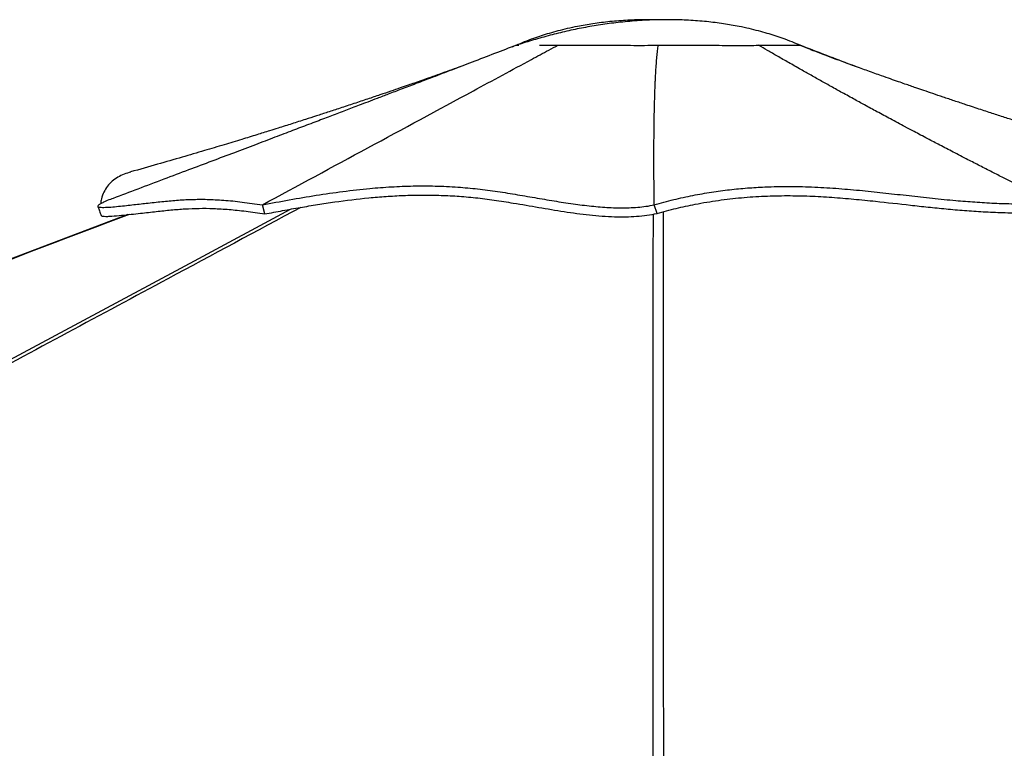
# Model space of a CAD drawing. Header units: millimetres. Extents: x 20 to 26560, y 40 to 17955.
# Tile 87 of 90: x 21867 to 22935, y 6594 to 7385. Entities that reach past the tile are written whole.
import ezdxf

# ---------------------------------------------------------------- set-up
doc = ezdxf.new("R2010")
doc.units = ezdxf.units.MM
doc.header["$LTSCALE"] = 2

msp = doc.modelspace()

# ---------------------------------------------------------------- linework, layer by layer
at = {"color": 7, "linetype": 'Continuous', "lineweight": 25}
for p, q in [((22401.4, 7355.05), (22402.98, 7355.74)), ((22405.02, 7356.62), (22402.95, 7355.73)), ((22404.9, 7356.58), (22404.9, 7356.57)), ((22405.78, 7356.95), (22405.84, 7356.75)), ((22405.83, 7356.95), (22406.04, 7356.93)), ((22713.95, 7356.27), (22714.08, 7356.59)), ((22714.08, 7356.59), (22714.02, 7356.58)), ((22714.08, 7356.59), (22714.03, 7356.58)), ((22714.08, 7356.57), (22714.05, 7356.59)), ((22714.07, 7356.53), (22714.09, 7356.58)), ((22716.01, 7355.74), (22714.08, 7356.59)), ((22716.04, 7355.73), (22714.09, 7356.57)), ((22132.73, 7173.77), (22130.15, 7183.63)), ((22555.13, 7183.56), (22555.13, 7183.8)), ((22558.23, 7174.4), (22555.13, 7183.8)), ((22558.24, 7174.28), (22555.13, 7183.56)), ((22558.23, 7174.4), (22558.24, 7174.33)), ((22558.24, 7174.33), (22558.24, 7174.28))]:
    msp.add_line(p, q, dxfattribs=at)
at = {"color": 8, "linetype": 'Continuous', "lineweight": 25, "flags": 128}
for points in [[(19800.88, 5911.19), (21256.17, 6692.99), (21456.24, 6800.48), (21656.32, 6907.96), (21856.41, 7015.45), (22056.53, 7122.96), (22160.75, 7178.95)], [(22553.92, 5915.17), (22553.98, 6692.99), (22554, 6800.48), (22554.03, 6907.96), (22554.08, 7015.45), (22554.16, 7122.96), (22554.25, 7173.6)]]:
    msp.add_lwpolyline(points, dxfattribs=at)
at = {"color": 7, "linetype": 'Continuous', "lineweight": 25, "flags": 128}
msp.add_lwpolyline([(21984.26, 7173.03), (21782.28, 7096.29)], dxfattribs=at)
at = {"color": 7, "linetype": 'Continuous', "lineweight": 25}
for points, knots in [([(22559.5, 7384.41), (22554.82, 7384.5), (22543.83, 7384.7), (22526.33, 7384.1), (22507.39, 7382.68), (22489.14, 7380.4), (22473.74, 7377.74), (22461.08, 7375.03), (22450.88, 7372.51), (22441.5, 7369.89), (22432.67, 7367.14), (22423.65, 7364.06), (22414.37, 7360.59), (22408.03, 7357.88), (22404.92, 7356.56)], [0, 0, 0, 0, 0.0885865, 0.2080685, 0.3319347, 0.4492278, 0.5569873, 0.6281605, 0.6944961, 0.7559674, 0.8125278, 0.8694962, 0.9361847, 1, 1, 1, 1]), ([(22714.04, 7356.57), (22710.95, 7357.89), (22704.62, 7360.6), (22695.34, 7364.06), (22686.33, 7367.14), (22677.49, 7369.89), (22668.11, 7372.51), (22657.91, 7375.03), (22645.25, 7377.74), (22629.86, 7380.4), (22611.6, 7382.67), (22592.66, 7384.12), (22573.8, 7384.69), (22554.27, 7384.47), (22534.26, 7383.4), (22513.93, 7381.44), (22494.68, 7378.81), (22476.12, 7375.54), (22457.92, 7371.64), (22439.85, 7367.1), (22422.36, 7362.17), (22411.17, 7358.63), (22405.79, 7356.93)], [0, 0, 0, 0, 0.0318959, 0.065318, 0.0938687, 0.122215, 0.1530224, 0.1862677, 0.2219374, 0.275943, 0.3347264, 0.3968042, 0.4566847, 0.5139983, 0.5821765, 0.6466315, 0.7074615, 0.7661839, 0.8250539, 0.8842965, 0.9443266, 1, 1, 1, 1]), ([(22405.79, 7356.95), (22397.87, 7353.91), (22381.79, 7347.74), (22358.27, 7338.73), (22335.9, 7330.17), (22315.61, 7322.41), (22297.45, 7315.48), (22281.39, 7309.35), (22267.39, 7304), (22255.29, 7299.39), (22244.75, 7295.37), (22235.75, 7291.94), (22227.68, 7288.86), (22220.23, 7286.02), (22212.75, 7283.17), (22205.15, 7280.28), (22197.31, 7277.3), (22189.02, 7274.14), (22177.53, 7269.77), (22162.38, 7264.02), (22143.13, 7256.71), (22122.04, 7248.71), (22099.24, 7240.07), (22075.03, 7230.92), (22049.52, 7221.28), (22022.75, 7211.19), (21995.49, 7200.93), (21977.18, 7194.06), (21968.23, 7190.71)], [0, 0, 0, 0, 0.05415273, 0.1098567, 0.16087518, 0.20720191, 0.24886415, 0.28528347, 0.31729213, 0.34493856, 0.36826812, 0.38958923, 0.40661259, 0.42350436, 0.44062022, 0.45795309, 0.47566903, 0.49460667, 0.51487882, 0.55454921, 0.59851914, 0.64679735, 0.69894696, 0.7546222, 0.81266215, 0.8739506, 0.93839979, 1, 1, 1, 1]), ([(22130.14, 7183.63), (22206.39, 7224.88), (22303.64, 7277.48), (22407.23, 7333.45), (22437.87, 7349.98), (22447.46, 7355.15), (22450.83, 7356.96)], [0, 0, 0, 0, 0.71395331, 0.91046644, 0.96860558, 1, 1, 1, 1]), ([(22406.07, 7356.92), (22406.15, 7356.91), (22406.39, 7356.89), (22407.26, 7356.84), (22408.47, 7356.84), (22408.48, 7356.84)], [0, 0, 0, 0, 0.3454565, 0.9989882, 1, 1, 1, 1]), ([(22430.87, 7356.89), (22433, 7356.9), (22438.77, 7356.93), (22446.17, 7356.95), (22450.83, 7356.96)], [0, 0, 0, 0, 0.3704925, 1, 1, 1, 1]), ([(22450.83, 7356.96), (22454.5, 7356.97), (22461.85, 7356.99), (22474.12, 7357.05), (22487.1, 7357.09), (22500.72, 7357.08), (22514.82, 7356.96), (22529.37, 7356.78), (22544.35, 7356.7), (22554.45, 7356.85), (22559.5, 7356.93)], [0, 0, 0, 0, 0.12493118, 0.24977789, 0.37451233, 0.49925789, 0.62415846, 0.74935618, 0.87471881, 1, 1, 1, 1]), ([(22450.83, 7356.96), (22454.51, 7356.97), (22461.86, 7356.99), (22474.15, 7357.05), (22487.15, 7357.09), (22500.8, 7357.08), (22514.91, 7356.96), (22529.45, 7356.78), (22544.39, 7356.7), (22554.46, 7356.85), (22559.5, 7356.93)], [0, 0, 0, 0, 0.1250006, 0.2500109, 0.3750258, 0.500047, 0.6250701, 0.7500735, 0.8750489, 1, 1, 1, 1]), ([(22555.13, 7183.8), (22554.98, 7199.68), (22554.77, 7222.56), (22554.84, 7246.62), (22554.9, 7255.57), (22554.92, 7258.36), (22554.95, 7261.15), (22554.98, 7263.94), (22555.01, 7266.74), (22555.08, 7272.02), (22555.2, 7279.59), (22555.39, 7289.25), (22555.57, 7296.61), (22555.73, 7301.85), (22555.84, 7305.13), (22555.95, 7308.31), (22556.08, 7311.65), (22556.23, 7315.41), (22556.49, 7321.14), (22556.88, 7328.37), (22557.42, 7336.61), (22558.04, 7344.08), (22558.71, 7350.77), (22559.24, 7354.96), (22559.5, 7356.93)], [0, 0, 0, 0, 0.2798103, 0.4030545, 0.4191997, 0.4353464, 0.4514946, 0.4676442, 0.4837953, 0.499948, 0.5591854, 0.6147457, 0.6666214, 0.6859916, 0.7047916, 0.7230213, 0.7406802, 0.762016, 0.7874675, 0.8387893, 0.8857133, 0.9282285, 0.9663262, 1, 1, 1, 1]), ([(22559.5, 7356.93), (22566.19, 7356.99), (22579.56, 7357.11), (22599.34, 7357.03), (22616.98, 7356.88), (22632.35, 7356.72), (22645.46, 7356.63), (22657.7, 7356.64), (22664.84, 7356.76), (22668.41, 7356.82)], [0, 0, 0, 0, 0.16626389, 0.33238262, 0.49880349, 0.62398932, 0.74933015, 0.87473018, 1, 1, 1, 1]), ([(22559.5, 7356.93), (22566.2, 7356.99), (22579.62, 7357.11), (22599.44, 7357.03), (22617.1, 7356.88), (22632.45, 7356.72), (22645.52, 7356.63), (22657.73, 7356.64), (22664.85, 7356.76), (22668.41, 7356.82)], [0, 0, 0, 0, 0.16668446, 0.33335153, 0.49999986, 0.62501166, 0.75001381, 0.87500838, 1, 1, 1, 1]), ([(22668.41, 7356.82), (22671.89, 7356.82), (22678.84, 7356.8), (22687.68, 7356.87), (22695.19, 7356.96), (22700.88, 7357.05), (22703.35, 7357.06), (22704.31, 7357.06)], [0, 0, 0, 0, 0.2160026, 0.4319307, 0.6475895, 0.862975, 1, 1, 1, 1]), ([(22668.41, 7356.82), (22671.89, 7356.82), (22678.84, 7356.8), (22687.59, 7356.87), (22693.69, 7356.95), (22696.4, 7356.98), (22697.08, 7356.99)], [0, 0, 0, 0, 0.3001222, 0.6002525, 0.9003985, 1, 1, 1, 1]), ([(22989.42, 7185.32), (22986.5, 7186.76), (22980.15, 7189.88), (22969.88, 7194.96), (22958.12, 7200.81), (22945.98, 7206.89), (22933.63, 7213.1), (22921.28, 7219.36), (22908.39, 7225.93), (22894.27, 7233.18), (22879.74, 7240.7), (22865.24, 7248.26), (22853.51, 7254.42), (22844.26, 7259.3), (22838.84, 7262.17), (22835.5, 7263.95), (22834.04, 7264.72), (22832.61, 7265.48), (22831.22, 7266.22), (22829.86, 7266.95), (22828.53, 7267.66), (22822.36, 7270.94), (22811.76, 7276.62), (22797.14, 7284.51), (22783.76, 7291.79), (22772.93, 7297.72), (22764.37, 7302.43), (22757.85, 7306.03), (22751.57, 7309.51), (22744.66, 7313.36), (22735.86, 7318.27), (22725.49, 7324.09), (22713.45, 7330.89), (22701.27, 7337.82), (22689.16, 7344.77), (22678.35, 7351.02), (22671.59, 7354.97), (22668.41, 7356.82)], [0, 0, 0, 0, 0.0268192, 0.0582348, 0.0942468, 0.1348553, 0.1699867, 0.2079562, 0.2487641, 0.2890017, 0.3385362, 0.3833972, 0.4235843, 0.4475471, 0.4694735, 0.4741158, 0.4786555, 0.4830925, 0.4874269, 0.4916587, 0.4957878, 0.4998143, 0.5491803, 0.5947717, 0.6365856, 0.6746193, 0.6965904, 0.7170666, 0.7360476, 0.7558075, 0.7823075, 0.8191342, 0.853962, 0.8964626, 0.9349779, 0.9694935, 1, 1, 1, 1]), ([(22701.8, 7357.05), (22703.87, 7357.07), (22708.21, 7357.1), (22712.27, 7357.02), (22713.47, 7356.73), (22714.08, 7356.59)], [0, 0, 0, 0, 0.3137415, 0.6568609, 1, 1, 1, 1]), ([(22711.54, 7356.97), (22711.68, 7356.97), (22711.81, 7356.97), (22711.87, 7356.96), (22711.87, 7356.96)], [0, 0, 0, 0, 0.986753, 1, 1, 1, 1]), ([(23131.75, 7219.35), (23122.19, 7222.04), (23103.89, 7227.2), (23077.69, 7234.79), (23053.96, 7241.77), (23032.69, 7248.13), (23014.99, 7253.5), (23000.52, 7257.94), (22988.97, 7261.51), (22978.94, 7264.64), (22970.31, 7267.35), (22960.72, 7270.38), (22949.65, 7273.9), (22936.65, 7278.07), (22923.2, 7282.42), (22908.71, 7287.16), (22894.37, 7291.9), (22880.71, 7296.45), (22868.76, 7300.48), (22857.74, 7304.22), (22847.93, 7307.57), (22839.84, 7310.35), (22833.02, 7312.71), (22826.67, 7314.92), (22819.49, 7317.42), (22811.06, 7320.38), (22800.07, 7324.26), (22786.92, 7328.96), (22772.02, 7334.34), (22757.12, 7339.8), (22742.06, 7345.4), (22727.26, 7351.02), (22717.53, 7354.91), (22712.57, 7356.9)], [0, 0, 0, 0, 0.0673677, 0.1289566, 0.184778, 0.2348407, 0.2791524, 0.3099378, 0.3371787, 0.3608766, 0.381033, 0.398321, 0.4288909, 0.4597094, 0.4908228, 0.5247684, 0.5630584, 0.5929752, 0.6220709, 0.6483317, 0.6717622, 0.692346, 0.7065029, 0.7207984, 0.7381173, 0.7585028, 0.7818712, 0.817861, 0.8537432, 0.8895211, 0.9253153, 0.9619849, 1, 1, 1, 1]), ([(22774.4, 7333.49), (22771.48, 7334.61), (22759.73, 7339.11), (22739.61, 7346.82), (22722.41, 7353.42), (22714.03, 7356.63)], [0, 0, 0, 0, 0.1456487, 0.5842009, 1, 1, 1, 1]), ([(22344.25, 7333.37), (22343.92, 7333.25), (22340.19, 7331.88), (22333.01, 7329.3), (22322.72, 7325.62), (22312.72, 7322.07), (22303.48, 7318.81), (22295.44, 7316), (22287.66, 7313.29), (22279.15, 7310.35), (22268.96, 7306.85), (22257.16, 7302.82), (22243.84, 7298.32), (22229.41, 7293.49), (22214.96, 7288.7), (22201.36, 7284.24), (22188.85, 7280.17), (22178.38, 7276.8), (22169.5, 7273.96), (22162.13, 7271.61), (22154.67, 7269.24), (22146.65, 7266.71), (22136.46, 7263.52), (22123.34, 7259.44), (22106.93, 7254.39), (22087.96, 7248.63), (22066.43, 7242.18), (22042.33, 7235.08), (22015.65, 7227.36), (21997, 7222.1), (21987.24, 7219.35)], [0, 0, 0, 0, 0.00282828, 0.03179854, 0.06128865, 0.09065111, 0.11745197, 0.14036534, 0.1594114, 0.18384065, 0.21257761, 0.24584001, 0.28361406, 0.32487168, 0.3671325, 0.40516445, 0.43929577, 0.47247093, 0.49319796, 0.51382935, 0.53436643, 0.55567347, 0.5810078, 0.61962337, 0.66530697, 0.718064, 0.77790157, 0.84482877, 0.91885695, 1, 1, 1, 1]), ([(21987.45, 7219.13), (21985.03, 7218.49), (21979.89, 7217.13), (21973.26, 7213.69), (21967.13, 7209.36), (21962.05, 7204.02), (21958.13, 7197.63), (21955.61, 7191.22), (21955.01, 7186.6), (21954.77, 7184.79)], [0, 0, 0, 0, 0.1319635, 0.2808713, 0.4311847, 0.5835191, 0.7386318, 0.8974038, 1, 1, 1, 1]), ([(22130.14, 7183.63), (22139.94, 7185.48), (22159.72, 7189.21), (22188.67, 7194.13), (22217.66, 7198.37), (22244.73, 7201.42), (22270.04, 7203.35), (22293.6, 7204.27), (22317.61, 7204.22), (22340.96, 7203.14), (22363.56, 7201.1), (22385.18, 7198.22), (22406.75, 7194.73), (22428.07, 7191.04), (22449.01, 7187.46), (22469.49, 7184.32), (22489.37, 7181.9), (22505.63, 7180.68), (22518.39, 7180.35), (22527.97, 7180.47), (22537.27, 7181.01), (22546.37, 7181.94), (22552.18, 7183.01), (22555.13, 7183.56)], [0, 0, 0, 0, 0.0690088, 0.1392912, 0.2106432, 0.2827427, 0.3397069, 0.3967989, 0.4539505, 0.511196, 0.5602034, 0.6091095, 0.6573544, 0.7048847, 0.7515384, 0.7971517, 0.8416147, 0.8849971, 0.907805, 0.9305036, 0.9532329, 0.9761725, 1, 1, 1, 1]), ([(22555.13, 7183.8), (22562.18, 7185.7), (22576.12, 7189.47), (22596.89, 7193.95), (22617.15, 7197.53), (22636.91, 7200.19), (22656.19, 7202.05), (22678.13, 7203.36), (22702.54, 7203.78), (22729.24, 7203.07), (22755.29, 7201.45), (22780.88, 7199.17), (22806.18, 7196.49), (22831.37, 7193.63), (22856.61, 7190.83), (22880.42, 7188.47), (22902.81, 7186.67), (22923.78, 7185.42), (22945.15, 7184.71), (22967.04, 7184.53), (22981.92, 7185.06), (22989.42, 7185.32)], [0, 0, 0, 0, 0.0461977, 0.0913336, 0.1354911, 0.1789181, 0.2218246, 0.2643721, 0.3277607, 0.3908622, 0.4537652, 0.5164447, 0.5787931, 0.640657, 0.7018819, 0.7623715, 0.8102355, 0.8576938, 0.9048944, 0.9520848, 1, 1, 1, 1]), ([(21968.24, 7190.67), (21967.27, 7190.32), (21963.83, 7189.06), (21959.34, 7187.14), (21955.16, 7185.11), (21952.61, 7183.54), (21951.47, 7182.3), (21952.01, 7181.49), (21953.82, 7181.04), (21957.47, 7180.83), (21963.57, 7181.08), (21972.02, 7181.83), (21980.62, 7182.74), (21988.79, 7183.63), (21996.67, 7184.51), (22007.68, 7185.75), (22021.28, 7187.26), (22037.35, 7188.76), (22053.34, 7189.66), (22070.04, 7189.75), (22088.06, 7188.83), (22107.74, 7186.91), (22122.67, 7184.73), (22130.14, 7183.63)], [0, 0, 0, 0, 0.011373, 0.0401938, 0.0594715, 0.0787921, 0.098126, 0.1173666, 0.1364763, 0.1554588, 0.1923498, 0.2289604, 0.2652997, 0.3016038, 0.3379526, 0.3743493, 0.4603623, 0.5467305, 0.6368582, 0.7273533, 0.8181263, 0.9090554, 1, 1, 1, 1]), ([(22132.73, 7173.77), (22139.21, 7175), (22152.19, 7177.45), (22171.22, 7180.85), (22190.01, 7184), (22214.82, 7187.76), (22239.48, 7190.79), (22264.31, 7192.88), (22283.15, 7193.92), (22302.25, 7194.37), (22321.59, 7194.15), (22341.21, 7193.22), (22361.2, 7191.5), (22381.62, 7188.89), (22404.55, 7185.27), (22429.85, 7180.87), (22457.44, 7176.21), (22480.43, 7173.08), (22498.68, 7171.41), (22511.78, 7170.71), (22524.24, 7170.61), (22535.97, 7171.13), (22547.42, 7172.25), (22554.61, 7173.6), (22558.24, 7174.28)], [0, 0, 0, 0, 0.045549, 0.091192, 0.1367519, 0.1823146, 0.273634, 0.3194664, 0.3652961, 0.411328, 0.4573542, 0.5029072, 0.548618, 0.594855, 0.6412485, 0.702595, 0.7639435, 0.8253301, 0.856263, 0.8871879, 0.9149655, 0.9431556, 0.9713414, 1, 1, 1, 1]), ([(22558.23, 7174.4), (22565.11, 7176.25), (22578.86, 7179.96), (22601.1, 7184.74), (22624.8, 7188.74), (22649.93, 7191.66), (22674.86, 7193.31), (22699.57, 7193.8), (22723.9, 7193.28), (22747.91, 7191.94), (22771.64, 7189.97), (22799.92, 7187.1), (22826.63, 7184.04), (22852.15, 7181.23), (22871.63, 7179.25), (22891.55, 7177.51), (22912.03, 7176.11), (22933.09, 7175.15), (22952.82, 7174.84), (22971.06, 7174.96), (22982.05, 7175.43), (22987.54, 7175.67)], [0, 0, 0, 0, 0.0455305, 0.091052, 0.1466006, 0.2026058, 0.2598106, 0.3173247, 0.3756073, 0.434022, 0.4926466, 0.5512955, 0.6448748, 0.6916938, 0.738542, 0.785787, 0.8331272, 0.8808781, 0.9288374, 0.9644132, 1, 1, 1, 1]), ([(21951.8, 7181.91), (21952.37, 7180.27), (21953.52, 7176.98), (21954.67, 7173.69), (21955.24, 7172.05)], [0, 0, 0, 0, 0.5000035, 1, 1, 1, 1]), ([(21955.27, 7172.15), (21955.52, 7171.91), (21956.04, 7171.41), (21958.66, 7171.13), (21962.35, 7171.12), (21968.52, 7171.44), (21981, 7172.61), (21997.74, 7174.48), (22015.29, 7176.47), (22031.16, 7178.15), (22046.3, 7179.37), (22061.36, 7179.98), (22076.96, 7179.82), (22093.77, 7178.77), (22112.05, 7176.86), (22125.83, 7174.8), (22132.73, 7173.77)], [0, 0, 0, 0, 0.0207182, 0.0436532, 0.0688512, 0.0942041, 0.1453517, 0.2476241, 0.3413974, 0.435273, 0.5292731, 0.623292, 0.717113, 0.8110301, 0.9053956, 1, 1, 1, 1])]:
    msp.add_open_spline(points, degree=3, knots=knots, dxfattribs=at)
at = {"color": 8, "linetype": 'Continuous', "lineweight": 25}
for points, knots in [([(22171.83, 7180.92), (22123.79, 7155.08), (22003.06, 7090.14), (21809.53, 6986.14), (21591.32, 6868.87), (21373.09, 6751.62), (21154.85, 6634.37), (20609.26, 6341.24), (20136.4, 6087.2), (19736.28, 5872.24)], [0, 0, 0, 0, 0.0592045, 0.148804, 0.2384035, 0.3280031, 0.4176027, 0.5072023, 1, 1, 1, 1]), ([(22564.74, 7176.09), (22564.78, 7151.87), (22564.89, 7088.53), (22564.93, 6986.14), (22564.98, 6868.87), (22565, 6751.62), (22565.02, 6634.37), (22565.06, 6355.51), (22565.07, 6115.75), (22565.08, 5915.07)], [0, 0, 0, 0, 0.057617, 0.1506028, 0.2435886, 0.3365745, 0.4295604, 0.5225463, 1, 1, 1, 1]), ([(21985.67, 7173.18), (21924.47, 7149.92), (21760.41, 7087.56), (21493.45, 6986.14), (21184.8, 6868.87), (20876.16, 6751.62), (20567.51, 6634.37), (19795.89, 6341.24), (19127.14, 6087.2), (18561.29, 5872.24)], [0, 0, 0, 0, 0.0536126, 0.1437446, 0.2338768, 0.3240089, 0.4141411, 0.5042732, 1, 1, 1, 1])]:
    msp.add_open_spline(points, degree=3, knots=knots, dxfattribs=at)

doc.saveas('drawing.dxf')
